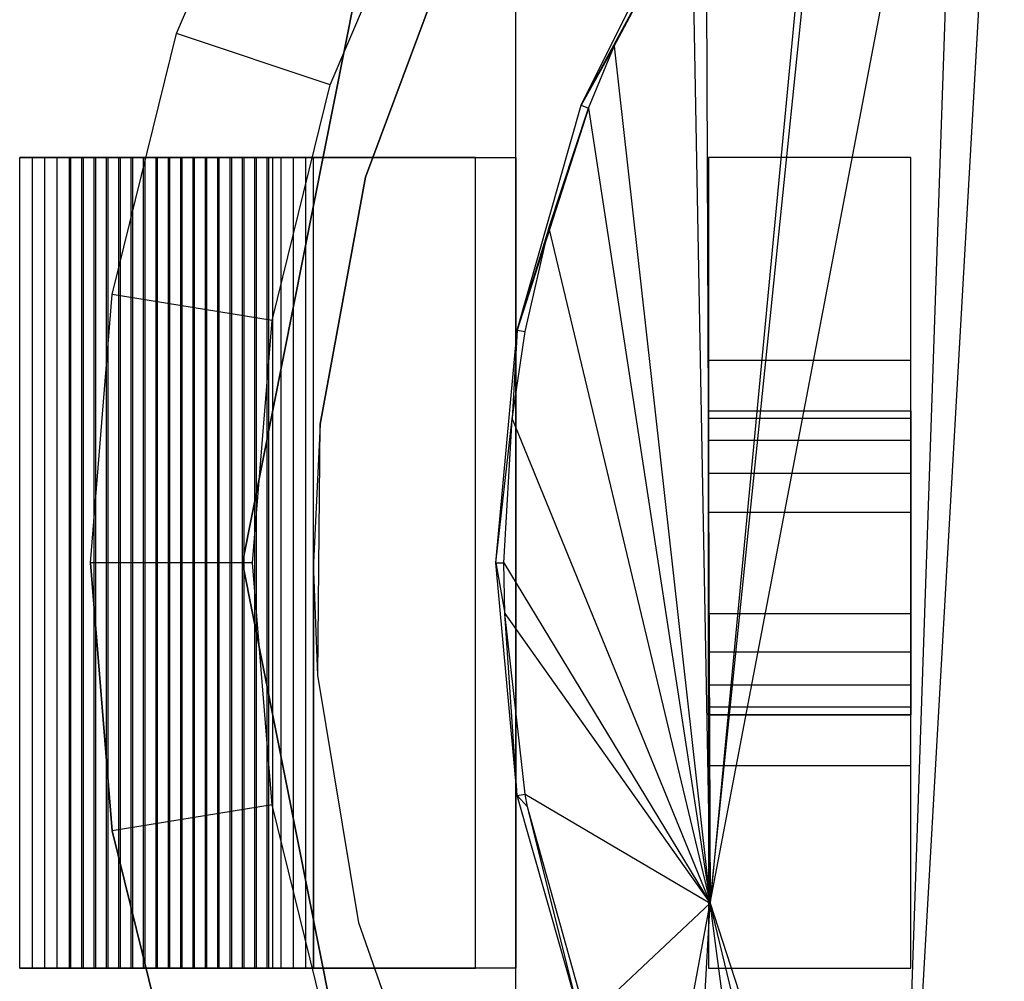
# Model space of a CAD drawing. Extents: x -3.55 to 3.54, y 0.19 to 5.65.
# Tile 44 of 58: x 1.71 to 1.9, y 4.58 to 4.77. Entities that reach past the tile are written whole.
import ezdxf

# ---------------------------------------------------------------- set-up
doc = ezdxf.new("R2010")
doc.units = 0
doc.header["$MEASUREMENT"] = 0
doc.layers.get('0').update_dxf_attribs({"color": 13, "linetype": 'CONTINUOUS'})

# ---------------------------------------------------------------- blocks, each defined once
blk = doc.blocks.new('EASY_LEFT_PM_STL')
at = {"color": 0}
for p, q in [((1.87886, 4.48839, 4.78691), (1.90004, 4.86053, 4.78588)), ((1.87886, 4.48839, 4.78691), (1.90004, 4.86053, 4.78588)), ((1.84289, 4.59946, 4.78767), (1.89132, 4.85373, 4.78636)), ((1.84289, 4.59946, 4.78767), (1.89132, 4.85373, 4.78636)), ((1.87886, 4.48839, 4.78691), (1.89132, 4.85373, 4.78636)), ((1.87886, 4.48839, 4.78691), (1.89132, 4.85373, 4.78636)), ((1.84289, 4.59946, 4.78767), (1.86654, 4.83033, 4.78731)), ((1.84289, 4.59946, 4.78767), (1.86654, 4.83033, 4.78731)), ((1.86457, 4.82816, 4.78736), (1.84289, 4.59946, 4.78767)), ((1.86457, 4.82816, 4.78736), (1.84289, 4.59946, 4.78767)), ((1.73916, 4.76845, 4.85906), (1.75965, 4.81654, 4.85906)), ((1.73916, 4.76845, 4.82756), (1.75965, 4.81654, 4.82756)), ((1.73916, 4.76845, 4.85906), (1.75965, 4.81654, 4.85906)), ((1.73916, 4.76845, 4.82756), (1.75965, 4.81654, 4.82756)), ((1.76903, 4.75848, 4.79606), (1.78753, 4.8019, 4.79606)), ((1.76903, 4.75848, 4.79606), (1.78753, 4.8019, 4.79606)), ((1.80512, 4.53174, 5.0126), (1.80512, 4.79946, 5.0126)), ((1.80512, 4.53174, 5.0126), (1.80512, 4.79946, 5.0126)), ((1.80512, 4.74434, 5.27638), (1.80512, 4.79946, 5.27638)), ((1.80512, 4.74434, 5.27638), (1.80512, 4.79946, 5.27638)), ((1.84206, 4.79872, 4.78768), (1.84289, 4.59946, 4.78767)), ((1.84206, 4.79872, 4.78768), (1.84289, 4.59946, 4.78767)), ((1.8178, 4.75449, 4.79606), (1.83804, 4.79513, 4.79606)), ((1.8178, 4.75449, 4.79606), (1.83804, 4.79513, 4.79606)), ((1.83929, 4.79435, 4.78768), (1.8178, 4.75449, 4.79606)), ((1.83929, 4.79435, 4.78768), (1.8178, 4.75449, 4.79606)), ((1.82421, 4.76595, 4.78759), (1.83929, 4.79435, 4.78768)), ((1.82421, 4.76595, 4.78759), (1.83929, 4.79435, 4.78768)), ((1.83929, 4.79435, 4.78768), (1.84289, 4.59946, 4.78767)), ((1.83929, 4.79435, 4.78768), (1.84289, 4.59946, 4.78767)), ((1.79292, 4.78625, 4.85906), (1.7759, 4.74053, 4.85906)), ((1.7759, 4.74053, 5.0126), (1.79292, 4.78625, 5.0126)), ((1.79292, 4.78625, 4.85906), (1.7759, 4.74053, 4.85906)), ((1.7759, 4.74053, 5.0126), (1.79292, 4.78625, 5.0126)), ((1.77445, 4.77859, 4.85906), (1.75197, 4.6656, 4.85906)), ((1.75197, 4.6656, 4.9378), (1.77445, 4.77859, 4.9378)), ((1.77445, 4.77859, 4.85906), (1.75197, 4.6656, 4.85906)), ((1.75197, 4.6656, 4.9378), (1.77445, 4.77859, 4.9378)), ((1.72665, 4.7177, 4.85906), (1.73916, 4.76845, 4.85906)), ((1.72665, 4.7177, 4.82756), (1.73916, 4.76845, 4.82756)), ((1.72665, 4.7177, 4.85906), (1.73916, 4.76845, 4.85906)), ((1.72665, 4.7177, 4.82756), (1.73916, 4.76845, 4.82756)), ((1.76903, 4.75848, 4.79606), (1.73916, 4.76845, 4.82756)), ((1.76903, 4.75848, 4.79606), (1.73916, 4.76845, 4.82756)), ((1.73916, 4.76845, 4.85906), (1.73916, 4.76845, 4.82756)), ((1.73916, 4.76845, 4.85906), (1.73916, 4.76845, 4.82756)), ((1.82421, 4.76595, 4.78759), (1.8178, 4.75449, 4.79606)), ((1.82421, 4.76595, 4.78759), (1.8178, 4.75449, 4.79606)), ((1.8192, 4.75394, 4.78751), (1.82421, 4.76595, 4.78759)), ((1.8192, 4.75394, 4.78751), (1.82421, 4.76595, 4.78759)), ((1.82421, 4.76595, 4.78759), (1.84289, 4.59946, 4.78767)), ((1.82421, 4.76595, 4.78759), (1.84289, 4.59946, 4.78767)), ((1.75774, 4.71265, 4.79606), (1.76903, 4.75848, 4.79606)), ((1.75774, 4.71265, 4.79606), (1.76903, 4.75848, 4.79606)), ((1.80537, 4.71081, 4.79606), (1.8178, 4.75449, 4.79606)), ((1.80537, 4.71081, 4.79606), (1.8178, 4.75449, 4.79606)), ((1.8178, 4.75449, 4.79606), (1.8192, 4.75394, 4.78751)), ((1.8178, 4.75449, 4.79606), (1.8192, 4.75394, 4.78751)), ((1.8192, 4.75394, 4.78751), (1.80537, 4.71081, 4.79606)), ((1.8192, 4.75394, 4.78751), (1.80537, 4.71081, 4.79606)), ((1.81152, 4.73061, 4.78735), (1.8192, 4.75394, 4.78751)), ((1.81152, 4.73061, 4.78735), (1.8192, 4.75394, 4.78751)), ((1.8192, 4.75394, 4.78751), (1.84289, 4.59946, 4.78767)), ((1.8192, 4.75394, 4.78751), (1.84289, 4.59946, 4.78767)), ((1.70866, 4.58686, 5.0126), (1.70866, 4.74434, 5.0126)), ((1.70866, 4.74434, 5.0126), (1.71106, 4.74434, 5.0051)), ((1.79724, 4.74434, 5.27638), (1.70866, 4.74434, 5.0126)), ((1.70866, 4.58686, 5.0126), (1.70866, 4.74434, 5.0126)), ((1.70866, 4.74434, 5.0126), (1.71106, 4.74434, 5.0051)), ((1.79724, 4.74434, 5.27638), (1.70866, 4.74434, 5.0126)), ((1.71106, 4.74434, 5.0051), (1.71106, 4.58686, 5.0051)), ((1.71106, 4.74434, 5.0051), (1.71106, 4.58686, 5.0051)), ((1.71106, 4.74434, 5.0051), (1.71856, 4.74434, 5.0075)), ((1.71106, 4.74434, 5.0051), (1.71856, 4.74434, 5.0075)), ((1.72097, 4.74434, 5.00001), (1.71347, 4.74434, 4.9976)), ((1.71347, 4.74434, 4.9976), (1.71347, 4.58686, 4.9976)), ((1.71347, 4.74434, 4.9976), (1.71347, 4.58686, 4.9976)), ((1.71347, 4.74434, 4.9976), (1.71587, 4.74434, 4.9901)), ((1.71347, 4.74434, 4.9976), (1.71587, 4.74434, 4.9901)), ((1.72097, 4.74434, 5.00001), (1.71347, 4.74434, 4.9976)), ((1.71587, 4.74434, 4.9901), (1.71587, 4.58686, 4.9901)), ((1.71587, 4.74434, 4.9901), (1.71587, 4.58686, 4.9901)), ((1.71587, 4.74434, 4.9901), (1.72337, 4.74434, 4.99251)), ((1.71587, 4.74434, 4.9901), (1.72337, 4.74434, 4.99251)), ((1.72577, 4.74434, 4.98501), (1.71827, 4.74434, 4.9826)), ((1.71827, 4.74434, 4.9826), (1.71827, 4.58686, 4.9826)), ((1.71827, 4.74434, 4.9826), (1.71827, 4.58686, 4.9826)), ((1.71827, 4.74434, 4.9826), (1.72068, 4.74434, 4.97511)), ((1.71827, 4.74434, 4.9826), (1.72068, 4.74434, 4.97511)), ((1.72577, 4.74434, 4.98501), (1.71827, 4.74434, 4.9826)), ((1.71856, 4.74434, 5.0075), (1.71856, 4.58686, 5.0075)), ((1.71856, 4.74434, 5.0075), (1.71856, 4.58686, 5.0075)), ((1.71856, 4.74434, 5.0075), (1.72097, 4.74434, 5.00001)), ((1.71856, 4.74434, 5.0075), (1.72097, 4.74434, 5.00001)), ((1.72068, 4.74434, 4.97511), (1.72068, 4.58686, 4.97511)), ((1.72068, 4.74434, 4.97511), (1.72068, 4.58686, 4.97511)), ((1.72068, 4.74434, 4.97511), (1.72818, 4.74434, 4.97751)), ((1.72068, 4.74434, 4.97511), (1.72818, 4.74434, 4.97751)), ((1.72097, 4.74434, 5.00001), (1.72097, 4.58686, 5.00001)), ((1.72097, 4.74434, 5.00001), (1.72097, 4.58686, 5.00001)), ((1.73058, 4.74434, 4.97001), (1.72308, 4.74434, 4.96761)), ((1.72308, 4.74434, 4.96761), (1.72308, 4.58686, 4.96761)), ((1.72308, 4.74434, 4.96761), (1.72308, 4.58686, 4.96761)), ((1.72308, 4.74434, 4.96761), (1.72548, 4.74434, 4.96011)), ((1.72308, 4.74434, 4.96761), (1.72548, 4.74434, 4.96011)), ((1.73058, 4.74434, 4.97001), (1.72308, 4.74434, 4.96761)), ((1.72337, 4.74434, 4.99251), (1.72337, 4.58686, 4.99251)), ((1.72337, 4.74434, 4.99251), (1.72337, 4.58686, 4.99251)), ((1.72337, 4.74434, 4.99251), (1.72577, 4.74434, 4.98501)), ((1.72337, 4.74434, 4.99251), (1.72577, 4.74434, 4.98501)), ((1.72548, 4.74434, 4.96011), (1.72548, 4.58686, 4.96011)), ((1.72548, 4.74434, 4.96011), (1.72548, 4.58686, 4.96011)), ((1.72548, 4.74434, 4.96011), (1.73298, 4.74434, 4.96251)), ((1.72548, 4.74434, 4.96011), (1.73298, 4.74434, 4.96251)), ((1.72577, 4.74434, 4.98501), (1.72577, 4.58686, 4.98501)), ((1.72577, 4.74434, 4.98501), (1.72577, 4.58686, 4.98501)), ((1.73539, 4.74434, 4.95502), (1.72789, 4.74434, 4.95261)), ((1.72789, 4.74434, 4.95261), (1.72789, 4.58686, 4.95261)), ((1.72789, 4.74434, 4.95261), (1.72789, 4.58686, 4.95261)), ((1.72789, 4.74434, 4.95261), (1.73029, 4.74434, 4.94511)), ((1.72789, 4.74434, 4.95261), (1.73029, 4.74434, 4.94511)), ((1.73539, 4.74434, 4.95502), (1.72789, 4.74434, 4.95261)), ((1.72818, 4.74434, 4.97751), (1.72818, 4.58686, 4.97751)), ((1.72818, 4.74434, 4.97751), (1.72818, 4.58686, 4.97751)), ((1.72818, 4.74434, 4.97751), (1.73058, 4.74434, 4.97001)), ((1.72818, 4.74434, 4.97751), (1.73058, 4.74434, 4.97001)), ((1.73029, 4.74434, 4.94511), (1.73029, 4.58686, 4.94511)), ((1.73029, 4.74434, 4.94511), (1.73029, 4.58686, 4.94511)), ((1.73029, 4.74434, 4.94511), (1.73779, 4.74434, 4.94752)), ((1.73029, 4.74434, 4.94511), (1.73779, 4.74434, 4.94752)), ((1.73058, 4.74434, 4.97001), (1.73058, 4.58686, 4.97001)), ((1.73058, 4.74434, 4.97001), (1.73058, 4.58686, 4.97001)), ((1.74019, 4.74434, 4.94002), (1.73269, 4.74434, 4.93762)), ((1.73269, 4.74434, 4.93762), (1.73269, 4.58686, 4.93762)), ((1.73269, 4.74434, 4.93762), (1.73269, 4.58686, 4.93762)), ((1.73269, 4.74434, 4.93762), (1.7351, 4.74434, 4.93012)), ((1.73269, 4.74434, 4.93762), (1.7351, 4.74434, 4.93012)), ((1.74019, 4.74434, 4.94002), (1.73269, 4.74434, 4.93762)), ((1.73298, 4.74434, 4.96251), (1.73298, 4.58686, 4.96251)), ((1.73298, 4.74434, 4.96251), (1.73298, 4.58686, 4.96251)), ((1.73298, 4.74434, 4.96251), (1.73539, 4.74434, 4.95502)), ((1.73298, 4.74434, 4.96251), (1.73539, 4.74434, 4.95502)), ((1.7351, 4.74434, 4.93012), (1.7351, 4.58686, 4.93012)), ((1.7351, 4.74434, 4.93012), (1.7351, 4.58686, 4.93012)), ((1.7351, 4.74434, 4.93012), (1.7426, 4.74434, 4.93252)), ((1.7351, 4.74434, 4.93012), (1.7426, 4.74434, 4.93252)), ((1.73539, 4.74434, 4.95502), (1.73539, 4.58686, 4.95502)), ((1.73539, 4.74434, 4.95502), (1.73539, 4.58686, 4.95502)), ((1.745, 4.74434, 4.92502), (1.7375, 4.74434, 4.92262)), ((1.7375, 4.74434, 4.92262), (1.7375, 4.58686, 4.92262)), ((1.7375, 4.74434, 4.92262), (1.7375, 4.58686, 4.92262)), ((1.7375, 4.74434, 4.92262), (1.7399, 4.74434, 4.91512)), ((1.7375, 4.74434, 4.92262), (1.7399, 4.74434, 4.91512)), ((1.745, 4.74434, 4.92502), (1.7375, 4.74434, 4.92262)), ((1.76575, 4.74434, 4.92478), (1.73767, 4.74434, 5.0124)), ((1.73767, 4.74434, 5.0124), (1.73767, 4.58686, 5.0124)), ((1.73767, 4.74434, 5.0124), (1.73767, 4.58686, 5.0124)), ((1.73767, 4.74434, 5.0124), (1.80512, 4.74434, 5.21326)), ((1.73767, 4.74434, 5.0124), (1.80512, 4.74434, 5.21326)), ((1.76575, 4.74434, 4.92478), (1.73767, 4.74434, 5.0124)), ((1.73779, 4.74434, 4.94752), (1.73779, 4.58686, 4.94752)), ((1.73779, 4.74434, 4.94752), (1.73779, 4.58686, 4.94752)), ((1.73779, 4.74434, 4.94752), (1.74019, 4.74434, 4.94002)), ((1.73779, 4.74434, 4.94752), (1.74019, 4.74434, 4.94002)), ((1.7399, 4.74434, 4.91512), (1.7399, 4.58686, 4.91512)), ((1.7399, 4.74434, 4.91512), (1.7399, 4.58686, 4.91512)), ((1.7399, 4.74434, 4.91512), (1.7474, 4.74434, 4.91752)), ((1.7399, 4.74434, 4.91512), (1.7474, 4.74434, 4.91752)), ((1.74019, 4.74434, 4.94002), (1.74019, 4.58686, 4.94002)), ((1.74019, 4.74434, 4.94002), (1.74019, 4.58686, 4.94002)), ((1.74981, 4.74434, 4.91003), (1.74231, 4.74434, 4.90762)), ((1.74231, 4.74434, 4.90762), (1.74231, 4.58686, 4.90762)), ((1.74231, 4.74434, 4.90762), (1.74231, 4.58686, 4.90762)), ((1.74231, 4.74434, 4.90762), (1.74471, 4.74434, 4.90012)), ((1.74231, 4.74434, 4.90762), (1.74471, 4.74434, 4.90012)), ((1.74981, 4.74434, 4.91003), (1.74231, 4.74434, 4.90762)), ((1.7426, 4.74434, 4.93252), (1.7426, 4.58686, 4.93252)), ((1.7426, 4.74434, 4.93252), (1.7426, 4.58686, 4.93252)), ((1.7426, 4.74434, 4.93252), (1.745, 4.74434, 4.92502)), ((1.7426, 4.74434, 4.93252), (1.745, 4.74434, 4.92502)), ((1.74471, 4.74434, 4.90012), (1.74471, 4.58686, 4.90012)), ((1.74471, 4.74434, 4.90012), (1.74471, 4.58686, 4.90012)), ((1.74471, 4.74434, 4.90012), (1.75221, 4.74434, 4.90253)), ((1.74471, 4.74434, 4.90012), (1.75221, 4.74434, 4.90253)), ((1.745, 4.74434, 4.92502), (1.745, 4.58686, 4.92502)), ((1.745, 4.74434, 4.92502), (1.745, 4.58686, 4.92502)), ((1.75461, 4.74434, 4.89503), (1.74711, 4.74434, 4.89263)), ((1.74711, 4.74434, 4.89263), (1.74711, 4.58686, 4.89263)), ((1.74711, 4.74434, 4.89263), (1.74711, 4.58686, 4.89263)), ((1.74711, 4.74434, 4.89263), (1.74952, 4.74434, 4.88513)), ((1.74711, 4.74434, 4.89263), (1.74952, 4.74434, 4.88513)), ((1.75461, 4.74434, 4.89503), (1.74711, 4.74434, 4.89263)), ((1.7474, 4.74434, 4.91752), (1.7474, 4.58686, 4.91752)), ((1.7474, 4.74434, 4.91752), (1.7474, 4.58686, 4.91752)), ((1.7474, 4.74434, 4.91752), (1.74981, 4.74434, 4.91003)), ((1.7474, 4.74434, 4.91752), (1.74981, 4.74434, 4.91003)), ((1.74952, 4.74434, 4.88513), (1.74952, 4.58686, 4.88513)), ((1.74952, 4.74434, 4.88513), (1.74952, 4.58686, 4.88513)), ((1.74952, 4.74434, 4.88513), (1.75702, 4.74434, 4.88753)), ((1.74952, 4.74434, 4.88513), (1.75702, 4.74434, 4.88753)), ((1.74981, 4.74434, 4.91003), (1.74981, 4.58686, 4.91003)), ((1.74981, 4.74434, 4.91003), (1.74981, 4.58686, 4.91003)), ((1.75942, 4.74434, 4.88003), (1.75192, 4.74434, 4.87763)), ((1.75192, 4.74434, 4.87763), (1.75192, 4.58686, 4.87763)), ((1.75192, 4.74434, 4.87763), (1.75192, 4.58686, 4.87763)), ((1.75192, 4.74434, 4.87763), (1.75432, 4.74434, 4.87013)), ((1.75192, 4.74434, 4.87763), (1.75432, 4.74434, 4.87013)), ((1.75942, 4.74434, 4.88003), (1.75192, 4.74434, 4.87763)), ((1.75221, 4.74434, 4.90253), (1.75221, 4.58686, 4.90253)), ((1.75221, 4.74434, 4.90253), (1.75221, 4.58686, 4.90253)), ((1.75221, 4.74434, 4.90253), (1.75461, 4.74434, 4.89503)), ((1.75221, 4.74434, 4.90253), (1.75461, 4.74434, 4.89503)), ((1.75432, 4.74434, 4.87013), (1.75432, 4.58686, 4.87013)), ((1.75432, 4.74434, 4.87013), (1.75432, 4.58686, 4.87013)), ((1.75432, 4.74434, 4.87013), (1.76182, 4.74434, 4.87253)), ((1.75432, 4.74434, 4.87013), (1.76182, 4.74434, 4.87253)), ((1.75461, 4.74434, 4.89503), (1.75461, 4.58686, 4.89503)), ((1.75461, 4.74434, 4.89503), (1.75461, 4.58686, 4.89503)), ((1.76423, 4.74434, 4.86504), (1.75673, 4.74434, 4.86263)), ((1.75673, 4.74434, 4.86263), (1.75673, 4.58686, 4.86263)), ((1.75673, 4.74434, 4.86263), (1.75673, 4.58686, 4.86263)), ((1.75673, 4.74434, 4.86263), (1.75787, 4.74434, 4.85906)), ((1.75673, 4.74434, 4.86263), (1.75787, 4.74434, 4.85906)), ((1.76423, 4.74434, 4.86504), (1.75673, 4.74434, 4.86263)), ((1.75702, 4.74434, 4.88753), (1.75702, 4.58686, 4.88753)), ((1.75702, 4.74434, 4.88753), (1.75702, 4.58686, 4.88753)), ((1.75702, 4.74434, 4.88753), (1.75942, 4.74434, 4.88003)), ((1.75702, 4.74434, 4.88753), (1.75942, 4.74434, 4.88003)), ((1.75787, 4.58686, 4.85906), (1.75787, 4.74434, 4.85906)), ((1.76575, 4.74434, 4.85906), (1.75787, 4.74434, 4.85906)), ((1.75787, 4.58686, 4.85906), (1.75787, 4.74434, 4.85906)), ((1.76575, 4.74434, 4.85906), (1.75787, 4.74434, 4.85906)), ((1.75942, 4.74434, 4.88003), (1.75942, 4.58686, 4.88003)), ((1.75942, 4.74434, 4.88003), (1.75942, 4.58686, 4.88003)), ((1.76182, 4.74434, 4.87253), (1.76182, 4.58686, 4.87253)), ((1.76182, 4.74434, 4.87253), (1.76182, 4.58686, 4.87253)), ((1.76182, 4.74434, 4.87253), (1.76423, 4.74434, 4.86504)), ((1.76182, 4.74434, 4.87253), (1.76423, 4.74434, 4.86504)), ((1.76423, 4.74434, 4.86504), (1.76423, 4.58686, 4.86504)), ((1.76423, 4.74434, 4.86504), (1.76423, 4.58686, 4.86504)), ((1.76575, 4.6656, 4.85906), (1.76575, 4.74434, 4.85906)), ((1.76575, 4.58686, 4.92478), (1.76575, 4.74434, 4.92478)), ((1.76575, 4.58686, 4.92478), (1.76575, 4.74434, 4.92478)), ((1.76575, 4.6656, 4.85906), (1.76575, 4.74434, 4.85906)), ((1.76575, 4.74434, 4.85906), (1.76575, 4.74434, 4.92478)), ((1.76575, 4.74434, 4.85906), (1.76575, 4.74434, 4.92478)), ((1.79724, 4.58686, 5.27638), (1.79724, 4.74434, 5.27638)), ((1.79724, 4.74434, 5.27638), (1.80512, 4.74434, 5.27638)), ((1.79724, 4.74434, 5.27638), (1.80512, 4.74434, 5.27638)), ((1.79724, 4.58686, 5.27638), (1.79724, 4.74434, 5.27638)), ((1.80512, 4.74434, 5.21326), (1.80512, 4.58686, 5.21326)), ((1.80512, 4.74434, 5.27638), (1.80512, 4.74434, 5.21326)), ((1.80512, 4.74434, 5.21326), (1.80512, 4.58686, 5.21326)), ((1.80512, 4.74434, 5.27638), (1.80512, 4.74434, 5.21326)), ((1.88189, 4.74434, 5.5126), (1.84252, 4.74434, 5.5126)), ((1.84252, 4.74434, 5.5126), (1.84252, 4.70497, 5.55197)), ((1.88189, 4.74434, 5.27638), (1.84252, 4.74434, 5.27638)), ((1.84252, 4.74434, 5.27638), (1.84252, 4.74434, 5.5126)), ((1.88189, 4.74434, 5.5126), (1.84252, 4.74434, 5.5126)), ((1.84252, 4.74434, 5.27638), (1.84252, 4.74434, 5.5126)), ((1.84252, 4.74434, 5.27638), (1.84252, 4.58686, 5.27638)), ((1.84252, 4.74434, 5.5126), (1.84252, 4.70497, 5.55197)), ((1.88189, 4.74434, 5.27638), (1.84252, 4.74434, 5.27638)), ((1.84252, 4.74434, 5.27638), (1.84252, 4.58686, 5.27638)), ((1.88189, 4.70497, 5.55197), (1.88189, 4.74434, 5.5126)), ((1.88189, 4.58686, 5.27638), (1.88189, 4.74434, 5.27638)), ((1.88189, 4.74434, 5.27638), (1.88189, 4.74434, 5.5126)), ((1.88189, 4.70497, 5.55197), (1.88189, 4.74434, 5.5126)), ((1.88189, 4.74434, 5.27638), (1.88189, 4.74434, 5.5126)), ((1.88189, 4.58686, 5.27638), (1.88189, 4.74434, 5.27638)), ((1.7759, 4.74053, 4.85906), (1.76704, 4.69256, 4.85906)), ((1.76704, 4.69256, 5.0126), (1.7759, 4.74053, 5.0126)), ((1.7759, 4.74053, 4.85906), (1.76704, 4.69256, 4.85906)), ((1.76704, 4.69256, 5.0126), (1.7759, 4.74053, 5.0126)), ((1.7759, 4.74053, 5.0126), (1.7759, 4.74053, 4.85906)), ((1.7759, 4.74053, 5.0126), (1.7759, 4.74053, 4.85906)), ((1.81152, 4.73061, 4.78735), (1.80537, 4.71081, 4.79606)), ((1.81152, 4.73061, 4.78735), (1.80537, 4.71081, 4.79606)), ((1.8069, 4.71052, 4.78722), (1.81152, 4.73061, 4.78735)), ((1.8069, 4.71052, 4.78722), (1.81152, 4.73061, 4.78735)), ((1.81152, 4.73061, 4.78735), (1.84289, 4.59946, 4.78767)), ((1.81152, 4.73061, 4.78735), (1.84289, 4.59946, 4.78767)), ((1.72244, 4.6656, 4.85906), (1.72665, 4.7177, 4.85906)), ((1.72244, 4.6656, 4.82756), (1.72665, 4.7177, 4.82756)), ((1.72244, 4.6656, 4.85906), (1.72665, 4.7177, 4.85906)), ((1.72244, 4.6656, 4.82756), (1.72665, 4.7177, 4.82756)), ((1.75774, 4.71265, 4.79606), (1.72665, 4.7177, 4.82756)), ((1.75774, 4.71265, 4.79606), (1.72665, 4.7177, 4.82756)), ((1.72665, 4.7177, 4.85906), (1.72665, 4.7177, 4.82756)), ((1.72665, 4.7177, 4.85906), (1.72665, 4.7177, 4.82756)), ((1.75394, 4.6656, 4.79606), (1.75774, 4.71265, 4.79606)), ((1.75394, 4.6656, 4.79606), (1.75774, 4.71265, 4.79606)), ((1.80118, 4.6656, 4.79606), (1.80537, 4.71081, 4.79606)), ((1.80118, 4.6656, 4.79606), (1.80537, 4.71081, 4.79606)), ((1.80537, 4.71081, 4.79606), (1.80436, 4.69358, 4.78714)), ((1.80537, 4.71081, 4.79606), (1.80436, 4.69358, 4.78714)), ((1.80436, 4.69358, 4.78714), (1.8069, 4.71052, 4.78722)), ((1.80436, 4.69358, 4.78714), (1.8069, 4.71052, 4.78722)), ((1.80537, 4.71081, 4.79606), (1.8069, 4.71052, 4.78722)), ((1.80537, 4.71081, 4.79606), (1.8069, 4.71052, 4.78722)), ((1.84252, 4.70497, 5.55197), (1.88189, 4.70497, 5.55197)), ((1.84252, 4.70497, 5.55197), (1.88189, 4.70497, 5.55197)), ((1.84252, 4.70497, 5.55197), (1.84252, 4.62623, 5.55197)), ((1.84252, 4.70497, 5.55197), (1.84252, 4.62623, 5.55197)), ((1.88189, 4.62623, 5.55197), (1.88189, 4.70497, 5.55197)), ((1.88189, 4.62623, 5.55197), (1.88189, 4.70497, 5.55197)), ((1.84252, 4.69512, 5.47717), (1.88189, 4.69512, 5.47717)), ((1.84252, 4.69363, 5.4847), (1.84252, 4.69512, 5.47717)), ((1.84252, 4.69512, 5.47717), (1.84252, 4.69512, 5.41811)), ((1.84252, 4.69512, 5.41811), (1.88189, 4.69512, 5.41811)), ((1.84252, 4.69512, 5.47717), (1.88189, 4.69512, 5.47717)), ((1.84252, 4.69512, 5.41811), (1.88189, 4.69512, 5.41811)), ((1.84252, 4.69512, 5.41811), (1.84252, 4.69363, 5.41058)), ((1.84252, 4.69512, 5.41811), (1.84252, 4.69363, 5.41058)), ((1.84252, 4.69512, 5.47717), (1.84252, 4.69512, 5.41811)), ((1.84252, 4.69363, 5.4847), (1.84252, 4.69512, 5.47717)), ((1.88189, 4.69512, 5.47717), (1.88189, 4.69363, 5.4847)), ((1.88189, 4.69512, 5.41811), (1.88189, 4.69512, 5.47717)), ((1.88189, 4.69363, 5.41058), (1.88189, 4.69512, 5.41811)), ((1.88189, 4.69512, 5.47717), (1.88189, 4.69363, 5.4847)), ((1.88189, 4.69512, 5.41811), (1.88189, 4.69512, 5.47717)), ((1.88189, 4.69363, 5.41058), (1.88189, 4.69512, 5.41811)), ((1.80118, 4.6656, 4.79606), (1.80436, 4.69358, 4.78714)), ((1.80118, 4.6656, 4.79606), (1.80436, 4.69358, 4.78714)), ((1.80276, 4.6656, 4.78709), (1.80436, 4.69358, 4.78714)), ((1.80276, 4.6656, 4.78709), (1.80436, 4.69358, 4.78714)), ((1.80436, 4.69358, 4.78714), (1.84289, 4.59946, 4.78767)), ((1.80436, 4.69358, 4.78714), (1.84289, 4.59946, 4.78767)), ((1.88189, 4.69363, 5.4847), (1.84252, 4.69363, 5.4847)), ((1.88189, 4.69363, 5.4847), (1.84252, 4.69363, 5.4847)), ((1.84252, 4.68936, 5.49108), (1.84252, 4.69363, 5.4847)), ((1.88189, 4.69363, 5.41058), (1.84252, 4.69363, 5.41058)), ((1.84252, 4.69363, 5.41058), (1.84252, 4.68936, 5.40419)), ((1.88189, 4.69363, 5.41058), (1.84252, 4.69363, 5.41058)), ((1.84252, 4.69363, 5.41058), (1.84252, 4.68936, 5.40419)), ((1.84252, 4.68936, 5.49108), (1.84252, 4.69363, 5.4847)), ((1.88189, 4.69363, 5.4847), (1.88189, 4.68936, 5.49108)), ((1.88189, 4.68936, 5.40419), (1.88189, 4.69363, 5.41058)), ((1.88189, 4.69363, 5.4847), (1.88189, 4.68936, 5.49108)), ((1.88189, 4.68936, 5.40419), (1.88189, 4.69363, 5.41058)), ((1.76704, 4.69256, 4.85906), (1.76575, 4.6656, 4.85906)), ((1.76704, 4.69256, 5.0126), (1.76575, 4.6656, 4.85906)), ((1.76704, 4.69256, 5.0126), (1.76575, 4.6656, 4.85906)), ((1.76704, 4.69256, 4.85906), (1.76575, 4.6656, 4.85906)), ((1.7666, 4.64378, 5.0126), (1.76704, 4.69256, 5.0126)), ((1.7666, 4.64378, 5.0126), (1.76704, 4.69256, 5.0126)), ((1.76704, 4.69256, 5.0126), (1.76704, 4.69256, 4.85906)), ((1.76704, 4.69256, 5.0126), (1.76704, 4.69256, 4.85906)), ((1.88189, 4.68936, 5.49108), (1.84252, 4.68936, 5.49108)), ((1.88189, 4.68936, 5.49108), (1.84252, 4.68936, 5.49108)), ((1.84252, 4.68297, 5.49535), (1.84252, 4.68936, 5.49108)), ((1.88189, 4.68936, 5.40419), (1.84252, 4.68936, 5.40419)), ((1.84252, 4.68936, 5.40419), (1.84252, 4.68297, 5.39992)), ((1.88189, 4.68936, 5.40419), (1.84252, 4.68936, 5.40419)), ((1.84252, 4.68936, 5.40419), (1.84252, 4.68297, 5.39992)), ((1.84252, 4.68297, 5.49535), (1.84252, 4.68936, 5.49108)), ((1.88189, 4.68936, 5.49108), (1.88189, 4.68297, 5.49535)), ((1.88189, 4.68297, 5.39992), (1.88189, 4.68936, 5.40419)), ((1.88189, 4.68936, 5.49108), (1.88189, 4.68297, 5.49535)), ((1.88189, 4.68297, 5.39992), (1.88189, 4.68936, 5.40419)), ((1.88189, 4.68297, 5.49535), (1.84252, 4.68297, 5.49535)), ((1.88189, 4.68297, 5.49535), (1.84252, 4.68297, 5.49535)), ((1.84252, 4.67544, 5.49685), (1.84252, 4.68297, 5.49535)), ((1.88189, 4.68297, 5.39992), (1.84252, 4.68297, 5.39992)), ((1.84252, 4.68297, 5.39992), (1.84252, 4.67544, 5.39843)), ((1.88189, 4.68297, 5.39992), (1.84252, 4.68297, 5.39992)), ((1.84252, 4.68297, 5.39992), (1.84252, 4.67544, 5.39843)), ((1.84252, 4.67544, 5.49685), (1.84252, 4.68297, 5.49535)), ((1.88189, 4.68297, 5.49535), (1.88189, 4.67544, 5.49685)), ((1.88189, 4.67544, 5.39843), (1.88189, 4.68297, 5.39992)), ((1.88189, 4.68297, 5.49535), (1.88189, 4.67544, 5.49685)), ((1.88189, 4.67544, 5.39843), (1.88189, 4.68297, 5.39992)), ((1.84252, 4.65575, 5.49685), (1.84252, 4.67544, 5.49685)), ((1.84252, 4.67544, 5.49685), (1.88189, 4.67544, 5.49685)), ((1.84252, 4.67544, 5.49685), (1.88189, 4.67544, 5.49685)), ((1.84252, 4.67544, 5.39843), (1.88189, 4.67544, 5.39843)), ((1.84252, 4.67544, 5.39843), (1.84252, 4.65575, 5.39843)), ((1.84252, 4.67544, 5.39843), (1.88189, 4.67544, 5.39843)), ((1.84252, 4.67544, 5.39843), (1.84252, 4.65575, 5.39843)), ((1.84252, 4.65575, 5.49685), (1.84252, 4.67544, 5.49685)), ((1.88189, 4.67544, 5.49685), (1.88189, 4.65575, 5.49685)), ((1.88189, 4.65575, 5.39843), (1.88189, 4.67544, 5.39843)), ((1.88189, 4.65575, 5.39843), (1.88189, 4.67544, 5.39843)), ((1.88189, 4.67544, 5.49685), (1.88189, 4.65575, 5.49685)), ((1.72244, 4.6656, 4.85906), (1.72665, 4.6135, 4.85906)), ((1.72665, 4.6135, 4.82756), (1.72244, 4.6656, 4.82756)), ((1.75394, 4.6656, 4.79606), (1.72244, 4.6656, 4.82756)), ((1.75394, 4.6656, 4.79606), (1.72244, 4.6656, 4.82756)), ((1.72244, 4.6656, 4.85906), (1.72665, 4.6135, 4.85906)), ((1.72244, 4.6656, 4.85906), (1.72244, 4.6656, 4.82756)), ((1.72665, 4.6135, 4.82756), (1.72244, 4.6656, 4.82756)), ((1.72244, 4.6656, 4.85906), (1.72244, 4.6656, 4.82756)), ((1.75197, 4.6656, 4.85906), (1.77445, 4.5526, 4.85906)), ((1.77445, 4.5526, 4.9378), (1.75197, 4.6656, 4.9378)), ((1.75197, 4.6656, 4.85906), (1.77445, 4.5526, 4.85906)), ((1.75197, 4.6656, 4.85906), (1.75197, 4.6656, 4.9378)), ((1.77445, 4.5526, 4.9378), (1.75197, 4.6656, 4.9378)), ((1.75197, 4.6656, 4.85906), (1.75197, 4.6656, 4.9378)), ((1.75774, 4.61855, 4.79606), (1.75394, 4.6656, 4.79606)), ((1.75774, 4.61855, 4.79606), (1.75394, 4.6656, 4.79606)), ((1.7666, 4.64378, 4.85906), (1.76575, 4.6656, 4.85906)), ((1.76575, 4.6656, 4.85906), (1.76575, 4.58686, 4.85906)), ((1.7666, 4.64378, 5.0126), (1.76575, 4.6656, 4.85906)), ((1.7666, 4.64378, 4.85906), (1.76575, 4.6656, 4.85906)), ((1.7666, 4.64378, 5.0126), (1.76575, 4.6656, 4.85906)), ((1.76575, 4.6656, 4.85906), (1.76575, 4.58686, 4.85906)), ((1.80537, 4.62038, 4.79606), (1.80118, 4.6656, 4.79606)), ((1.80118, 4.6656, 4.79606), (1.80296, 4.65578, 4.7871)), ((1.80118, 4.6656, 4.79606), (1.80296, 4.65578, 4.7871)), ((1.80118, 4.6656, 4.79606), (1.80276, 4.6656, 4.78709)), ((1.80118, 4.6656, 4.79606), (1.80276, 4.6656, 4.78709)), ((1.80537, 4.62038, 4.79606), (1.80118, 4.6656, 4.79606)), ((1.80296, 4.65578, 4.7871), (1.80276, 4.6656, 4.78709)), ((1.80276, 4.6656, 4.78709), (1.84289, 4.59946, 4.78767)), ((1.80276, 4.6656, 4.78709), (1.84289, 4.59946, 4.78767)), ((1.80296, 4.65578, 4.7871), (1.80276, 4.6656, 4.78709)), ((1.8069, 4.62067, 4.78722), (1.80296, 4.65578, 4.7871)), ((1.80296, 4.65578, 4.7871), (1.84289, 4.59946, 4.78767)), ((1.80296, 4.65578, 4.7871), (1.84289, 4.59946, 4.78767)), ((1.80537, 4.62038, 4.79606), (1.80296, 4.65578, 4.7871)), ((1.8069, 4.62067, 4.78722), (1.80296, 4.65578, 4.7871)), ((1.80537, 4.62038, 4.79606), (1.80296, 4.65578, 4.7871)), ((1.84252, 4.65575, 5.49685), (1.88189, 4.65575, 5.49685)), ((1.84252, 4.64822, 5.49535), (1.84252, 4.65575, 5.49685)), ((1.84252, 4.65575, 5.49685), (1.88189, 4.65575, 5.49685)), ((1.84252, 4.65575, 5.39843), (1.88189, 4.65575, 5.39843)), ((1.84252, 4.65575, 5.39843), (1.88189, 4.65575, 5.39843)), ((1.84252, 4.65575, 5.39843), (1.84252, 4.64822, 5.39992)), ((1.84252, 4.64822, 5.49535), (1.84252, 4.65575, 5.49685)), ((1.84252, 4.65575, 5.39843), (1.84252, 4.64822, 5.39992)), ((1.88189, 4.65575, 5.49685), (1.88189, 4.64822, 5.49535)), ((1.88189, 4.64822, 5.39992), (1.88189, 4.65575, 5.39843)), ((1.88189, 4.64822, 5.39992), (1.88189, 4.65575, 5.39843)), ((1.88189, 4.65575, 5.49685), (1.88189, 4.64822, 5.49535)), ((1.88189, 4.64822, 5.49535), (1.84252, 4.64822, 5.49535)), ((1.88189, 4.64822, 5.49535), (1.84252, 4.64822, 5.49535)), ((1.84252, 4.64184, 5.49108), (1.84252, 4.64822, 5.49535)), ((1.88189, 4.64822, 5.39992), (1.84252, 4.64822, 5.39992)), ((1.84252, 4.64822, 5.39992), (1.84252, 4.64184, 5.40419)), ((1.88189, 4.64822, 5.39992), (1.84252, 4.64822, 5.39992)), ((1.84252, 4.64184, 5.49108), (1.84252, 4.64822, 5.49535)), ((1.84252, 4.64822, 5.39992), (1.84252, 4.64184, 5.40419)), ((1.88189, 4.64822, 5.49535), (1.88189, 4.64184, 5.49108)), ((1.88189, 4.64184, 5.40419), (1.88189, 4.64822, 5.39992)), ((1.88189, 4.64184, 5.40419), (1.88189, 4.64822, 5.39992)), ((1.88189, 4.64822, 5.49535), (1.88189, 4.64184, 5.49108)), ((1.77458, 4.59565, 4.85906), (1.7666, 4.64378, 4.85906)), ((1.77458, 4.59565, 5.0126), (1.7666, 4.64378, 5.0126)), ((1.7666, 4.64378, 5.0126), (1.7666, 4.64378, 4.85906)), ((1.77458, 4.59565, 4.85906), (1.7666, 4.64378, 4.85906)), ((1.7666, 4.64378, 5.0126), (1.7666, 4.64378, 4.85906)), ((1.77458, 4.59565, 5.0126), (1.7666, 4.64378, 5.0126)), ((1.88189, 4.64184, 5.49108), (1.84252, 4.64184, 5.49108)), ((1.88189, 4.64184, 5.49108), (1.84252, 4.64184, 5.49108)), ((1.84252, 4.63757, 5.4847), (1.84252, 4.64184, 5.49108)), ((1.88189, 4.64184, 5.40419), (1.84252, 4.64184, 5.40419)), ((1.84252, 4.64184, 5.40419), (1.84252, 4.63757, 5.41058)), ((1.88189, 4.64184, 5.40419), (1.84252, 4.64184, 5.40419)), ((1.84252, 4.63757, 5.4847), (1.84252, 4.64184, 5.49108)), ((1.84252, 4.64184, 5.40419), (1.84252, 4.63757, 5.41058)), ((1.88189, 4.64184, 5.49108), (1.88189, 4.63757, 5.4847)), ((1.88189, 4.63757, 5.41058), (1.88189, 4.64184, 5.40419)), ((1.88189, 4.63757, 5.41058), (1.88189, 4.64184, 5.40419)), ((1.88189, 4.64184, 5.49108), (1.88189, 4.63757, 5.4847)), ((1.88189, 4.63757, 5.4847), (1.84252, 4.63757, 5.4847)), ((1.88189, 4.63757, 5.4847), (1.84252, 4.63757, 5.4847)), ((1.84252, 4.63607, 5.47717), (1.84252, 4.63757, 5.4847)), ((1.88189, 4.63757, 5.41058), (1.84252, 4.63757, 5.41058)), ((1.84252, 4.63757, 5.41058), (1.84252, 4.63607, 5.41811)), ((1.88189, 4.63757, 5.41058), (1.84252, 4.63757, 5.41058)), ((1.84252, 4.63607, 5.47717), (1.84252, 4.63757, 5.4847)), ((1.84252, 4.63757, 5.41058), (1.84252, 4.63607, 5.41811)), ((1.88189, 4.63757, 5.4847), (1.88189, 4.63607, 5.47717)), ((1.88189, 4.63607, 5.41811), (1.88189, 4.63757, 5.41058)), ((1.88189, 4.63607, 5.41811), (1.88189, 4.63757, 5.41058)), ((1.88189, 4.63757, 5.4847), (1.88189, 4.63607, 5.47717)), ((1.88189, 4.63607, 5.47717), (1.84252, 4.63607, 5.47717)), ((1.84252, 4.63607, 5.41811), (1.88189, 4.63607, 5.41811)), ((1.84252, 4.63607, 5.41811), (1.84252, 4.63607, 5.47717)), ((1.88189, 4.63607, 5.47717), (1.84252, 4.63607, 5.47717)), ((1.84252, 4.63607, 5.41811), (1.88189, 4.63607, 5.41811)), ((1.84252, 4.63607, 5.41811), (1.84252, 4.63607, 5.47717)), ((1.88189, 4.63607, 5.47717), (1.88189, 4.63607, 5.41811)), ((1.88189, 4.63607, 5.47717), (1.88189, 4.63607, 5.41811)), ((1.84252, 4.62623, 5.55197), (1.88189, 4.62623, 5.55197)), ((1.84252, 4.62623, 5.55197), (1.88189, 4.62623, 5.55197)), ((1.84252, 4.62623, 5.55197), (1.84252, 4.58686, 5.5126)), ((1.84252, 4.62623, 5.55197), (1.84252, 4.58686, 5.5126)), ((1.88189, 4.58686, 5.5126), (1.88189, 4.62623, 5.55197)), ((1.88189, 4.58686, 5.5126), (1.88189, 4.62623, 5.55197)), ((1.80537, 4.62038, 4.79606), (1.8069, 4.62067, 4.78722)), ((1.80537, 4.62038, 4.79606), (1.8069, 4.62067, 4.78722)), ((1.8178, 4.57671, 4.79606), (1.80537, 4.62038, 4.79606)), ((1.80537, 4.62038, 4.79606), (1.80738, 4.61818, 4.78723)), ((1.80537, 4.62038, 4.79606), (1.80738, 4.61818, 4.78723)), ((1.8178, 4.57671, 4.79606), (1.80537, 4.62038, 4.79606)), ((1.80738, 4.61818, 4.78723), (1.8069, 4.62067, 4.78722)), ((1.8069, 4.62067, 4.78722), (1.84289, 4.59946, 4.78767)), ((1.8069, 4.62067, 4.78722), (1.84289, 4.59946, 4.78767)), ((1.80738, 4.61818, 4.78723), (1.8069, 4.62067, 4.78722)), ((1.75774, 4.61855, 4.79606), (1.72665, 4.6135, 4.82756)), ((1.75774, 4.61855, 4.79606), (1.72665, 4.6135, 4.82756)), ((1.76903, 4.57272, 4.79606), (1.75774, 4.61855, 4.79606)), ((1.76903, 4.57272, 4.79606), (1.75774, 4.61855, 4.79606)), ((1.81752, 4.58173, 4.78748), (1.80738, 4.61818, 4.78723)), ((1.8178, 4.57671, 4.79606), (1.80738, 4.61818, 4.78723)), ((1.81752, 4.58173, 4.78748), (1.80738, 4.61818, 4.78723)), ((1.8178, 4.57671, 4.79606), (1.80738, 4.61818, 4.78723)), ((1.72665, 4.6135, 4.85906), (1.73916, 4.56274, 4.85906)), ((1.73916, 4.56274, 4.82756), (1.72665, 4.6135, 4.82756)), ((1.72665, 4.6135, 4.85906), (1.73916, 4.56274, 4.85906)), ((1.72665, 4.6135, 4.85906), (1.72665, 4.6135, 4.82756)), ((1.73916, 4.56274, 4.82756), (1.72665, 4.6135, 4.82756)), ((1.72665, 4.6135, 4.85906), (1.72665, 4.6135, 4.82756)), ((1.8192, 4.57725, 4.78751), (1.84289, 4.59946, 4.78767)), ((1.8192, 4.57725, 4.78751), (1.84289, 4.59946, 4.78767)), ((1.83315, 4.54735, 4.78767), (1.84289, 4.59946, 4.78767)), ((1.83315, 4.54735, 4.78767), (1.84289, 4.59946, 4.78767)), ((1.83929, 4.53684, 4.78768), (1.84289, 4.59946, 4.78767)), ((1.83929, 4.53684, 4.78768), (1.84289, 4.59946, 4.78767)), ((1.86654, 4.50086, 4.78731), (1.84289, 4.59946, 4.78767)), ((1.84289, 4.59946, 4.78767), (1.87886, 4.48839, 4.78691)), ((1.86654, 4.50086, 4.78731), (1.84289, 4.59946, 4.78767)), ((1.85384, 4.51591, 4.78757), (1.84289, 4.59946, 4.78767)), ((1.85384, 4.51591, 4.78757), (1.84289, 4.59946, 4.78767)), ((1.84289, 4.59946, 4.78767), (1.87886, 4.48839, 4.78691)), ((1.79075, 4.54963, 4.85906), (1.77458, 4.59565, 4.85906)), ((1.79075, 4.54963, 5.0126), (1.77458, 4.59565, 5.0126)), ((1.77458, 4.59565, 5.0126), (1.77458, 4.59565, 4.85906)), ((1.79075, 4.54963, 4.85906), (1.77458, 4.59565, 4.85906)), ((1.77458, 4.59565, 5.0126), (1.77458, 4.59565, 4.85906)), ((1.79075, 4.54963, 5.0126), (1.77458, 4.59565, 5.0126)), ((1.71106, 4.58686, 5.0051), (1.70866, 4.58686, 5.0126)), ((1.70866, 4.58686, 5.0126), (1.79724, 4.58686, 5.27638)), ((1.70866, 4.58686, 5.0126), (1.79724, 4.58686, 5.27638)), ((1.71106, 4.58686, 5.0051), (1.70866, 4.58686, 5.0126)), ((1.71856, 4.58686, 5.0075), (1.71106, 4.58686, 5.0051)), ((1.71856, 4.58686, 5.0075), (1.71106, 4.58686, 5.0051)), ((1.71347, 4.58686, 4.9976), (1.72097, 4.58686, 5.00001)), ((1.71587, 4.58686, 4.9901), (1.71347, 4.58686, 4.9976)), ((1.71347, 4.58686, 4.9976), (1.72097, 4.58686, 5.00001)), ((1.71587, 4.58686, 4.9901), (1.71347, 4.58686, 4.9976)), ((1.72337, 4.58686, 4.99251), (1.71587, 4.58686, 4.9901)), ((1.72337, 4.58686, 4.99251), (1.71587, 4.58686, 4.9901)), ((1.71827, 4.58686, 4.9826), (1.72577, 4.58686, 4.98501)), ((1.72068, 4.58686, 4.97511), (1.71827, 4.58686, 4.9826)), ((1.71827, 4.58686, 4.9826), (1.72577, 4.58686, 4.98501)), ((1.72068, 4.58686, 4.97511), (1.71827, 4.58686, 4.9826)), ((1.72097, 4.58686, 5.00001), (1.71856, 4.58686, 5.0075)), ((1.72097, 4.58686, 5.00001), (1.71856, 4.58686, 5.0075)), ((1.72818, 4.58686, 4.97751), (1.72068, 4.58686, 4.97511)), ((1.72818, 4.58686, 4.97751), (1.72068, 4.58686, 4.97511)), ((1.72308, 4.58686, 4.96761), (1.73058, 4.58686, 4.97001)), ((1.72548, 4.58686, 4.96011), (1.72308, 4.58686, 4.96761)), ((1.72308, 4.58686, 4.96761), (1.73058, 4.58686, 4.97001)), ((1.72548, 4.58686, 4.96011), (1.72308, 4.58686, 4.96761)), ((1.72577, 4.58686, 4.98501), (1.72337, 4.58686, 4.99251)), ((1.72577, 4.58686, 4.98501), (1.72337, 4.58686, 4.99251)), ((1.73298, 4.58686, 4.96251), (1.72548, 4.58686, 4.96011)), ((1.73298, 4.58686, 4.96251), (1.72548, 4.58686, 4.96011)), ((1.72789, 4.58686, 4.95261), (1.73539, 4.58686, 4.95502)), ((1.73029, 4.58686, 4.94511), (1.72789, 4.58686, 4.95261)), ((1.72789, 4.58686, 4.95261), (1.73539, 4.58686, 4.95502)), ((1.73029, 4.58686, 4.94511), (1.72789, 4.58686, 4.95261)), ((1.73058, 4.58686, 4.97001), (1.72818, 4.58686, 4.97751)), ((1.73058, 4.58686, 4.97001), (1.72818, 4.58686, 4.97751)), ((1.73779, 4.58686, 4.94752), (1.73029, 4.58686, 4.94511)), ((1.73779, 4.58686, 4.94752), (1.73029, 4.58686, 4.94511)), ((1.73269, 4.58686, 4.93762), (1.74019, 4.58686, 4.94002)), ((1.7351, 4.58686, 4.93012), (1.73269, 4.58686, 4.93762)), ((1.73269, 4.58686, 4.93762), (1.74019, 4.58686, 4.94002)), ((1.7351, 4.58686, 4.93012), (1.73269, 4.58686, 4.93762)), ((1.73539, 4.58686, 4.95502), (1.73298, 4.58686, 4.96251)), ((1.73539, 4.58686, 4.95502), (1.73298, 4.58686, 4.96251)), ((1.7426, 4.58686, 4.93252), (1.7351, 4.58686, 4.93012)), ((1.7426, 4.58686, 4.93252), (1.7351, 4.58686, 4.93012)), ((1.7375, 4.58686, 4.92262), (1.745, 4.58686, 4.92502)), ((1.7399, 4.58686, 4.91512), (1.7375, 4.58686, 4.92262)), ((1.7375, 4.58686, 4.92262), (1.745, 4.58686, 4.92502)), ((1.7399, 4.58686, 4.91512), (1.7375, 4.58686, 4.92262)), ((1.73767, 4.58686, 5.0124), (1.76575, 4.58686, 4.92478)), ((1.80512, 4.58686, 5.21326), (1.73767, 4.58686, 5.0124)), ((1.73767, 4.58686, 5.0124), (1.76575, 4.58686, 4.92478)), ((1.80512, 4.58686, 5.21326), (1.73767, 4.58686, 5.0124)), ((1.74019, 4.58686, 4.94002), (1.73779, 4.58686, 4.94752)), ((1.74019, 4.58686, 4.94002), (1.73779, 4.58686, 4.94752)), ((1.7474, 4.58686, 4.91752), (1.7399, 4.58686, 4.91512)), ((1.7474, 4.58686, 4.91752), (1.7399, 4.58686, 4.91512)), ((1.74231, 4.58686, 4.90762), (1.74981, 4.58686, 4.91003)), ((1.74471, 4.58686, 4.90012), (1.74231, 4.58686, 4.90762)), ((1.74231, 4.58686, 4.90762), (1.74981, 4.58686, 4.91003)), ((1.74471, 4.58686, 4.90012), (1.74231, 4.58686, 4.90762)), ((1.745, 4.58686, 4.92502), (1.7426, 4.58686, 4.93252)), ((1.745, 4.58686, 4.92502), (1.7426, 4.58686, 4.93252)), ((1.75221, 4.58686, 4.90253), (1.74471, 4.58686, 4.90012)), ((1.75221, 4.58686, 4.90253), (1.74471, 4.58686, 4.90012)), ((1.74711, 4.58686, 4.89263), (1.75461, 4.58686, 4.89503)), ((1.74952, 4.58686, 4.88513), (1.74711, 4.58686, 4.89263)), ((1.74711, 4.58686, 4.89263), (1.75461, 4.58686, 4.89503)), ((1.74952, 4.58686, 4.88513), (1.74711, 4.58686, 4.89263)), ((1.74981, 4.58686, 4.91003), (1.7474, 4.58686, 4.91752)), ((1.74981, 4.58686, 4.91003), (1.7474, 4.58686, 4.91752)), ((1.75702, 4.58686, 4.88753), (1.74952, 4.58686, 4.88513)), ((1.75702, 4.58686, 4.88753), (1.74952, 4.58686, 4.88513)), ((1.75192, 4.58686, 4.87763), (1.75942, 4.58686, 4.88003)), ((1.75432, 4.58686, 4.87013), (1.75192, 4.58686, 4.87763)), ((1.75192, 4.58686, 4.87763), (1.75942, 4.58686, 4.88003)), ((1.75432, 4.58686, 4.87013), (1.75192, 4.58686, 4.87763)), ((1.75461, 4.58686, 4.89503), (1.75221, 4.58686, 4.90253)), ((1.75461, 4.58686, 4.89503), (1.75221, 4.58686, 4.90253)), ((1.76182, 4.58686, 4.87253), (1.75432, 4.58686, 4.87013)), ((1.76182, 4.58686, 4.87253), (1.75432, 4.58686, 4.87013)), ((1.75673, 4.58686, 4.86263), (1.76423, 4.58686, 4.86504)), ((1.75787, 4.58686, 4.85906), (1.75673, 4.58686, 4.86263)), ((1.75673, 4.58686, 4.86263), (1.76423, 4.58686, 4.86504)), ((1.75787, 4.58686, 4.85906), (1.75673, 4.58686, 4.86263)), ((1.75942, 4.58686, 4.88003), (1.75702, 4.58686, 4.88753)), ((1.75942, 4.58686, 4.88003), (1.75702, 4.58686, 4.88753)), ((1.76575, 4.58686, 4.85906), (1.75787, 4.58686, 4.85906)), ((1.76575, 4.58686, 4.85906), (1.75787, 4.58686, 4.85906)), ((1.76423, 4.58686, 4.86504), (1.76182, 4.58686, 4.87253)), ((1.76423, 4.58686, 4.86504), (1.76182, 4.58686, 4.87253)), ((1.76575, 4.58686, 4.92478), (1.76575, 4.58686, 4.85906)), ((1.76575, 4.58686, 4.92478), (1.76575, 4.58686, 4.85906)), ((1.80512, 4.58686, 5.27638), (1.79724, 4.58686, 5.27638)), ((1.80512, 4.58686, 5.27638), (1.79724, 4.58686, 5.27638)), ((1.80512, 4.58686, 5.21326), (1.80512, 4.58686, 5.27638)), ((1.80512, 4.53174, 5.27638), (1.80512, 4.58686, 5.27638)), ((1.80512, 4.58686, 5.21326), (1.80512, 4.58686, 5.27638)), ((1.80512, 4.53174, 5.27638), (1.80512, 4.58686, 5.27638)), ((1.84252, 4.58686, 5.5126), (1.88189, 4.58686, 5.5126)), ((1.84252, 4.58686, 5.27638), (1.88189, 4.58686, 5.27638)), ((1.84252, 4.58686, 5.5126), (1.88189, 4.58686, 5.5126)), ((1.84252, 4.58686, 5.5126), (1.84252, 4.58686, 5.27638)), ((1.84252, 4.58686, 5.5126), (1.84252, 4.58686, 5.27638)), ((1.84252, 4.58686, 5.27638), (1.88189, 4.58686, 5.27638)), ((1.88189, 4.58686, 5.27638), (1.88189, 4.58686, 5.5126)), ((1.88189, 4.58686, 5.27638), (1.88189, 4.58686, 5.5126))]:
    blk.add_line(p, q, dxfattribs=at)

msp = doc.modelspace()

# ---------------------------------------------------------------- block references
at = {"color": 0}
msp.add_blockref('EASY_LEFT_PM_STL', (0, 0), dxfattribs=at)

doc.saveas('drawing.dxf')
